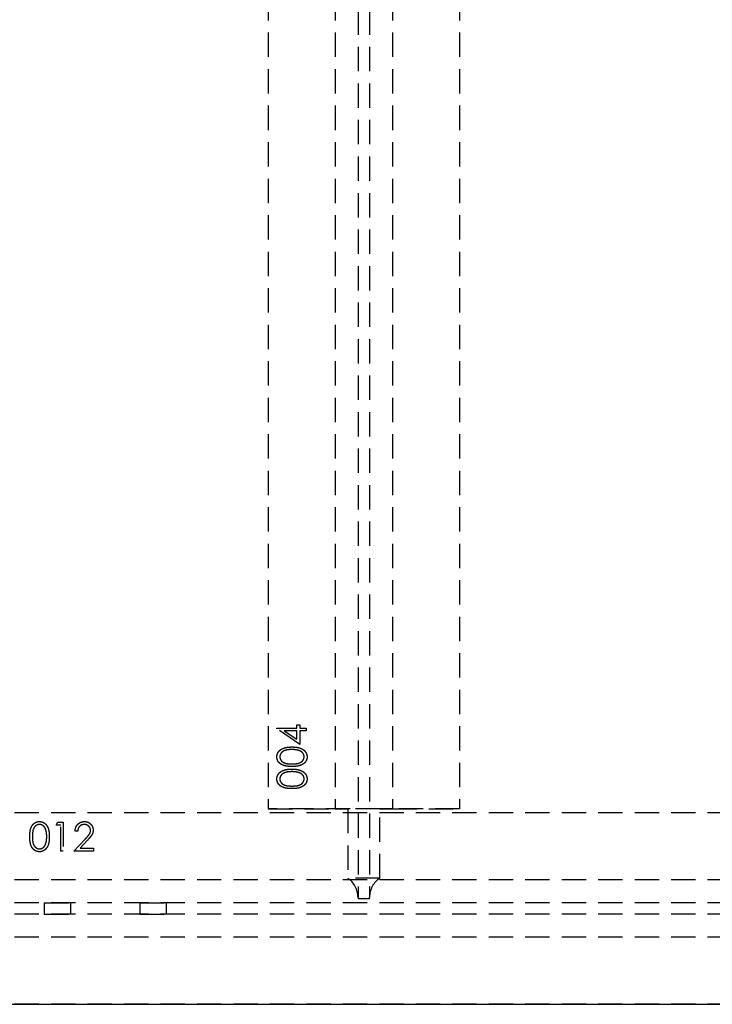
# Model space of a CAD drawing. Header units: millimetres. Extents: x 410 to 11678, y 2765 to 7100.
# Tile 24 of 38: x 6685 to 7047, y 2765 to 3279. Entities that reach past the tile are written whole.
import ezdxf

# ---------------------------------------------------------------- set-up
doc = ezdxf.new("R2010")
doc.units = ezdxf.units.MM
doc.header["$LTSCALE"] = 10
doc.linetypes.add('HIDDEN', pattern=[1.905, 1.27, -0.635])
doc.layers.add('Caillebotis', color=1, linetype='Continuous', lineweight=25)
doc.layers.add('Plancher inferieur', color=7, linetype='Continuous')

msp = doc.modelspace()

# ---------------------------------------------------------------- linework, layer by layer
at = {"layer": 'Caillebotis', "linetype": 'Continuous'}
msp.add_line((3405.02, 2765.44), (11515.02, 2765.44), dxfattribs=at)
at = {"layer": 'Plancher inferieur', "linetype": 'HIDDEN'}
for p, q in [((6862.02, 4808.11), (6862.02, 2821.26)), ((6868.02, 4808.11), (6868.02, 2821.26)), ((6815.02, 4758.44), (6815.02, 2867.44)), ((6850.02, 4758.44), (6850.02, 2867.44)), ((6880.02, 4758.44), (6880.02, 2867.44)), ((6915.02, 4758.44), (6915.02, 2867.44)), ((6819.63, 2909.55), (6830.02, 2909.55)), ((6819.63, 2909.28), (6819.63, 2909.55)), ((6831.56, 2901.09), (6819.63, 2909.28)), ((6830.02, 2911.28), (6831.56, 2911.28)), ((6830.02, 2909.55), (6830.02, 2911.28)), ((6831.56, 2911.28), (6831.56, 2909.55)), ((6831.56, 2909.55), (6835.02, 2909.55)), ((6835.02, 2909.55), (6835.02, 2908.2)), ((6823.5, 2908.2), (6830.02, 2903.73)), ((6830.02, 2908.2), (6823.5, 2908.2)), ((6830.02, 2903.73), (6830.02, 2908.2)), ((6831.56, 2908.2), (6831.56, 2901.09)), ((6835.02, 2908.2), (6831.56, 2908.2)), ((6915.02, 2867.44), (6815.02, 2867.44)), ((6815.02, 2867.44), (6850.02, 2867.44)), ((6850.02, 2867.44), (6856.65, 2867.44)), ((6856.65, 2867.44), (6850.02, 2867.44)), ((6856.65, 2867.44), (6856.65, 2831.26)), ((6873.39, 2867.44), (6856.65, 2867.44)), ((6873.39, 2831.26), (6873.39, 2867.44)), ((6873.39, 2867.44), (6880.02, 2867.44)), ((6880.02, 2867.44), (6873.39, 2867.44)), ((6880.02, 2867.44), (6915.02, 2867.44)), ((11515.02, 2865.44), (6680.02, 2865.44)), ((6704.44, 2858.9), (6705.32, 2860.44)), ((6706.75, 2858.9), (6704.44, 2858.9)), ((6705.32, 2860.44), (6708.1, 2860.44)), ((6706.75, 2845.44), (6706.75, 2858.9)), ((6708.1, 2860.44), (6708.1, 2845.44)), ((6715.6, 2855.82), (6714.25, 2855.82)), ((6713.67, 2845.44), (6719.49, 2851.64)), ((6720.64, 2850.98), (6716.89, 2846.97)), ((6716.89, 2846.97), (6723.87, 2846.97)), ((6723.87, 2846.97), (6723.87, 2845.44)), ((6708.1, 2845.44), (6706.75, 2845.44)), ((6723.87, 2845.44), (6713.67, 2845.44)), ((11515.02, 2830.44), (6680.02, 2830.44)), ((6873.39, 2831.26), (6856.65, 2831.26)), ((6862.02, 2821.26), (6862.02, 2820.44)), ((6868.02, 2820.44), (6868.02, 2821.26)), ((11515.02, 2818.44), (6680.02, 2818.44)), ((6698.02, 2818.44), (6712.02, 2818.44)), ((6698.02, 2818.44), (6698.02, 2812.44)), ((6712.02, 2812.44), (6712.02, 2818.44)), ((6748.02, 2818.44), (6762.02, 2818.44)), ((6748.02, 2818.44), (6748.02, 2812.44)), ((6762.02, 2812.44), (6762.02, 2818.44)), ((6868.02, 2820.44), (6862.02, 2820.44)), ((11515.02, 2812.44), (6680.02, 2812.44)), ((6698.02, 2812.44), (6712.02, 2812.44)), ((6748.02, 2812.44), (6762.02, 2812.44)), ((11515.02, 2800.44), (6680.02, 2800.44)), ((11515.02, 2765.44), (6680.02, 2765.44))]:
    msp.add_line(p, q, dxfattribs=at)
for centre, start, end in [((6850.02, 2821.26), 0, 56.4427), ((6880.02, 2821.26), 123.5573, 180)]:
    msp.add_arc(centre, 12, start, end, dxfattribs=at)
for points, knots in [([(6819.63, 2894.57), (6819.64, 2894.69), (6819.64, 2894.92), (6819.69, 2895.27), (6819.75, 2895.62), (6819.84, 2895.95), (6819.96, 2896.28), (6820.11, 2896.59), (6820.27, 2896.9), (6820.47, 2897.2), (6820.7, 2897.49), (6820.95, 2897.76), (6821.22, 2898.02), (6821.53, 2898.25), (6821.86, 2898.48), (6822.21, 2898.69), (6822.6, 2898.88), (6823, 2899.07), (6823.45, 2899.22), (6823.92, 2899.37), (6824.44, 2899.48), (6824.98, 2899.58), (6825.57, 2899.65), (6826.19, 2899.71), (6826.85, 2899.73), (6827.29, 2899.74), (6827.53, 2899.74)], [0, 0, 0, 0, 0.033788, 0.067226, 0.099841, 0.132545, 0.16513, 0.198011, 0.23128, 0.265044, 0.299216, 0.334359, 0.369695, 0.406258, 0.443804, 0.482982, 0.523085, 0.565267, 0.609343, 0.656393, 0.705887, 0.758326, 0.813833, 0.872795, 0.934723, 1, 1, 1, 1]), ([(6819.63, 2894.57), (6819.64, 2894.69), (6819.64, 2894.92), (6819.69, 2895.27), (6819.75, 2895.62), (6819.84, 2895.95), (6819.96, 2896.28), (6820.11, 2896.59), (6820.27, 2896.9), (6820.47, 2897.2), (6820.7, 2897.49), (6820.95, 2897.76), (6821.22, 2898.02), (6821.53, 2898.25), (6821.86, 2898.48), (6822.21, 2898.69), (6822.6, 2898.88), (6823, 2899.07), (6823.45, 2899.22), (6823.92, 2899.37), (6824.44, 2899.48), (6824.98, 2899.58), (6825.57, 2899.65), (6826.19, 2899.71), (6826.85, 2899.73), (6827.29, 2899.74), (6827.53, 2899.74)], [0, 0, 0, 0, 0.033788, 0.067226, 0.099841, 0.132545, 0.16513, 0.198011, 0.23128, 0.265044, 0.299216, 0.334359, 0.369695, 0.406258, 0.443804, 0.482982, 0.523085, 0.565267, 0.609343, 0.656393, 0.705887, 0.758326, 0.813833, 0.872795, 0.934723, 1, 1, 1, 1]), ([(6827.52, 2898.4), (6827.34, 2898.39), (6826.99, 2898.39), (6826.47, 2898.37), (6825.98, 2898.33), (6825.51, 2898.28), (6825.07, 2898.2), (6824.65, 2898.12), (6824.26, 2898.01), (6823.9, 2897.9), (6823.55, 2897.77), (6823.24, 2897.62), (6822.94, 2897.47), (6822.67, 2897.3), (6822.42, 2897.12), (6822.2, 2896.92), (6822, 2896.72), (6821.77, 2896.43), (6821.53, 2896.06), (6821.32, 2895.59), (6821.2, 2895.1), (6821.18, 2894.77), (6821.17, 2894.61)], [0, 0, 0, 0, 0.065674, 0.128473, 0.188155, 0.24508, 0.299416, 0.350785, 0.399899, 0.446624, 0.491202, 0.533319, 0.573791, 0.612461, 0.649528, 0.685459, 0.720284, 0.754012, 0.819093, 0.880506, 0.940318, 1, 1, 1, 1]), ([(6827.52, 2898.4), (6827.34, 2898.39), (6826.99, 2898.39), (6826.47, 2898.37), (6825.98, 2898.33), (6825.51, 2898.28), (6825.07, 2898.2), (6824.65, 2898.12), (6824.26, 2898.01), (6823.9, 2897.9), (6823.55, 2897.77), (6823.24, 2897.62), (6822.94, 2897.47), (6822.67, 2897.3), (6822.42, 2897.12), (6822.2, 2896.92), (6822, 2896.72), (6821.77, 2896.43), (6821.53, 2896.06), (6821.32, 2895.59), (6821.2, 2895.1), (6821.18, 2894.77), (6821.17, 2894.61)], [0, 0, 0, 0, 0.065674, 0.128473, 0.188155, 0.24508, 0.299416, 0.350785, 0.399899, 0.446624, 0.491202, 0.533319, 0.573791, 0.612461, 0.649528, 0.685459, 0.720284, 0.754012, 0.819093, 0.880506, 0.940318, 1, 1, 1, 1]), ([(6831.29, 2897.83), (6831.16, 2897.87), (6830.88, 2897.97), (6830.46, 2898.08), (6830.02, 2898.18), (6829.56, 2898.26), (6829.08, 2898.32), (6828.58, 2898.36), (6828.05, 2898.39), (6827.7, 2898.4), (6827.52, 2898.4)], [0, 0, 0, 0, 0.110588, 0.224542, 0.342503, 0.464324, 0.590756, 0.722227, 0.858843, 1, 1, 1, 1]), ([(6831.29, 2897.83), (6831.16, 2897.87), (6830.88, 2897.97), (6830.46, 2898.08), (6830.02, 2898.18), (6829.56, 2898.26), (6829.08, 2898.32), (6828.58, 2898.36), (6828.05, 2898.39), (6827.7, 2898.4), (6827.52, 2898.4)], [0, 0, 0, 0, 0.110588, 0.224542, 0.342503, 0.464324, 0.590756, 0.722227, 0.858843, 1, 1, 1, 1]), ([(6827.53, 2899.74), (6827.75, 2899.74), (6828.2, 2899.73), (6828.86, 2899.71), (6829.47, 2899.65), (6830.05, 2899.58), (6830.6, 2899.48), (6831.11, 2899.37), (6831.58, 2899.24), (6832.02, 2899.07), (6832.43, 2898.9), (6832.81, 2898.7), (6833.16, 2898.5), (6833.49, 2898.27), (6833.8, 2898.03), (6834.07, 2897.77), (6834.33, 2897.5), (6834.55, 2897.21), (6834.76, 2896.91), (6834.93, 2896.6), (6835.07, 2896.28), (6835.19, 2895.95), (6835.29, 2895.62), (6835.35, 2895.27), (6835.4, 2894.92), (6835.4, 2894.69), (6835.4, 2894.57)], [0, 0, 0, 0, 0.065069, 0.127067, 0.185532, 0.240785, 0.293004, 0.342556, 0.388955, 0.432815, 0.474671, 0.514821, 0.553655, 0.591479, 0.627861, 0.663639, 0.698823, 0.733433, 0.76763, 0.801074, 0.83425, 0.86697, 0.899712, 0.932696, 0.966173, 1, 1, 1, 1]), ([(6827.53, 2899.74), (6827.75, 2899.74), (6828.2, 2899.73), (6828.86, 2899.71), (6829.47, 2899.65), (6830.05, 2899.58), (6830.6, 2899.48), (6831.11, 2899.37), (6831.58, 2899.24), (6832.02, 2899.07), (6832.43, 2898.9), (6832.81, 2898.7), (6833.16, 2898.5), (6833.49, 2898.27), (6833.8, 2898.03), (6834.07, 2897.77), (6834.33, 2897.5), (6834.55, 2897.21), (6834.76, 2896.91), (6834.93, 2896.6), (6835.07, 2896.28), (6835.19, 2895.95), (6835.29, 2895.62), (6835.35, 2895.27), (6835.4, 2894.92), (6835.4, 2894.69), (6835.4, 2894.57)], [0, 0, 0, 0, 0.065069, 0.127067, 0.185532, 0.240785, 0.293004, 0.342556, 0.388955, 0.432815, 0.474671, 0.514821, 0.553655, 0.591479, 0.627861, 0.663639, 0.698823, 0.733433, 0.76763, 0.801074, 0.83425, 0.86697, 0.899712, 0.932696, 0.966173, 1, 1, 1, 1]), ([(6827.53, 2889.55), (6827.28, 2889.55), (6826.82, 2889.55), (6826.14, 2889.59), (6825.5, 2889.64), (6824.9, 2889.7), (6824.35, 2889.79), (6823.84, 2889.9), (6823.37, 2890.03), (6822.94, 2890.18), (6822.54, 2890.34), (6822.17, 2890.53), (6821.83, 2890.73), (6821.5, 2890.94), (6821.21, 2891.18), (6820.94, 2891.42), (6820.69, 2891.69), (6820.47, 2891.97), (6820.27, 2892.27), (6820.1, 2892.57), (6819.96, 2892.88), (6819.84, 2893.2), (6819.75, 2893.53), (6819.68, 2893.87), (6819.64, 2894.21), (6819.64, 2894.45), (6819.63, 2894.57)], [0, 0, 0, 0, 0.06859, 0.133236, 0.194298, 0.251261, 0.304491, 0.354209, 0.400451, 0.443378, 0.483979, 0.523213, 0.561001, 0.597856, 0.633471, 0.668265, 0.702638, 0.736825, 0.77043, 0.803572, 0.835925, 0.86847, 0.900854, 0.933471, 0.96626, 1, 1, 1, 1]), ([(6827.53, 2889.55), (6827.28, 2889.55), (6826.82, 2889.55), (6826.14, 2889.59), (6825.5, 2889.64), (6824.9, 2889.7), (6824.35, 2889.79), (6823.84, 2889.9), (6823.37, 2890.03), (6822.94, 2890.18), (6822.54, 2890.34), (6822.17, 2890.53), (6821.83, 2890.73), (6821.5, 2890.94), (6821.21, 2891.18), (6820.94, 2891.42), (6820.69, 2891.69), (6820.47, 2891.97), (6820.27, 2892.27), (6820.1, 2892.57), (6819.96, 2892.88), (6819.84, 2893.2), (6819.75, 2893.53), (6819.68, 2893.87), (6819.64, 2894.21), (6819.64, 2894.45), (6819.63, 2894.57)], [0, 0, 0, 0, 0.06859, 0.133236, 0.194298, 0.251261, 0.304491, 0.354209, 0.400451, 0.443378, 0.483979, 0.523213, 0.561001, 0.597856, 0.633471, 0.668265, 0.702638, 0.736825, 0.77043, 0.803572, 0.835925, 0.86847, 0.900854, 0.933471, 0.96626, 1, 1, 1, 1]), ([(6821.17, 2894.61), (6821.18, 2894.44), (6821.2, 2894.11), (6821.32, 2893.62), (6821.53, 2893.15), (6821.77, 2892.78), (6822, 2892.49), (6822.19, 2892.29), (6822.4, 2892.1), (6822.63, 2891.93), (6822.89, 2891.77), (6823.15, 2891.61), (6823.45, 2891.48), (6823.76, 2891.35), (6824.1, 2891.24), (6824.47, 2891.15), (6824.89, 2891.07), (6825.34, 2891.01), (6825.83, 2890.96), (6826.36, 2890.92), (6826.93, 2890.9), (6827.32, 2890.9), (6827.52, 2890.9)], [0, 0, 0, 0, 0.060377, 0.120865, 0.182579, 0.247626, 0.281336, 0.315119, 0.349457, 0.384606, 0.421016, 0.458237, 0.496894, 0.537315, 0.58021, 0.627167, 0.678438, 0.734024, 0.793778, 0.857736, 0.926709, 1, 1, 1, 1]), ([(6821.17, 2894.61), (6821.18, 2894.44), (6821.2, 2894.11), (6821.32, 2893.62), (6821.53, 2893.15), (6821.77, 2892.78), (6822, 2892.49), (6822.19, 2892.29), (6822.4, 2892.1), (6822.63, 2891.93), (6822.89, 2891.77), (6823.15, 2891.61), (6823.45, 2891.48), (6823.76, 2891.35), (6824.1, 2891.24), (6824.47, 2891.15), (6824.89, 2891.07), (6825.34, 2891.01), (6825.83, 2890.96), (6826.36, 2890.92), (6826.93, 2890.9), (6827.32, 2890.9), (6827.52, 2890.9)], [0, 0, 0, 0, 0.060377, 0.120865, 0.182579, 0.247626, 0.281336, 0.315119, 0.349457, 0.384606, 0.421016, 0.458237, 0.496894, 0.537315, 0.58021, 0.627167, 0.678438, 0.734024, 0.793778, 0.857736, 0.926709, 1, 1, 1, 1]), ([(6827.52, 2890.9), (6827.72, 2890.9), (6828.11, 2890.9), (6828.67, 2890.92), (6829.2, 2890.96), (6829.69, 2891.01), (6830.14, 2891.07), (6830.55, 2891.15), (6830.93, 2891.24), (6831.27, 2891.35), (6831.58, 2891.48), (6831.87, 2891.61), (6832.14, 2891.76), (6832.4, 2891.92), (6832.63, 2892.1), (6832.84, 2892.29), (6833.03, 2892.49), (6833.27, 2892.78), (6833.5, 2893.15), (6833.71, 2893.63), (6833.84, 2894.12), (6833.86, 2894.45), (6833.87, 2894.61)], [0, 0, 0, 0, 0.072955, 0.141591, 0.205573, 0.265315, 0.320613, 0.371477, 0.418453, 0.461364, 0.501801, 0.540474, 0.577852, 0.614276, 0.64966, 0.684283, 0.718344, 0.752068, 0.817643, 0.879716, 0.939962, 1, 1, 1, 1]), ([(6827.52, 2890.9), (6827.72, 2890.9), (6828.11, 2890.9), (6828.67, 2890.92), (6829.2, 2890.96), (6829.69, 2891.01), (6830.14, 2891.07), (6830.55, 2891.15), (6830.93, 2891.24), (6831.27, 2891.35), (6831.58, 2891.48), (6831.87, 2891.61), (6832.14, 2891.76), (6832.4, 2891.92), (6832.63, 2892.1), (6832.84, 2892.29), (6833.03, 2892.49), (6833.27, 2892.78), (6833.5, 2893.15), (6833.71, 2893.63), (6833.84, 2894.12), (6833.86, 2894.45), (6833.87, 2894.61)], [0, 0, 0, 0, 0.072955, 0.141591, 0.205573, 0.265315, 0.320613, 0.371477, 0.418453, 0.461364, 0.501801, 0.540474, 0.577852, 0.614276, 0.64966, 0.684283, 0.718344, 0.752068, 0.817643, 0.879716, 0.939962, 1, 1, 1, 1]), ([(6835.4, 2894.57), (6835.4, 2894.45), (6835.4, 2894.21), (6835.36, 2893.87), (6835.29, 2893.53), (6835.2, 2893.21), (6835.09, 2892.89), (6834.94, 2892.58), (6834.77, 2892.28), (6834.58, 2891.98), (6834.36, 2891.7), (6834.12, 2891.44), (6833.84, 2891.19), (6833.55, 2890.96), (6833.22, 2890.74), (6832.88, 2890.54), (6832.5, 2890.36), (6832.1, 2890.19), (6831.67, 2890.04), (6831.2, 2889.9), (6830.69, 2889.8), (6830.13, 2889.71), (6829.54, 2889.64), (6828.9, 2889.59), (6828.23, 2889.55), (6827.76, 2889.55), (6827.53, 2889.55)], [0, 0, 0, 0, 0.033789, 0.066625, 0.099289, 0.131367, 0.163592, 0.196113, 0.228912, 0.26217, 0.296004, 0.330232, 0.365076, 0.400968, 0.437877, 0.475966, 0.51564, 0.556675, 0.600028, 0.64669, 0.696419, 0.749772, 0.80685, 0.86743, 0.931884, 1, 1, 1, 1]), ([(6835.4, 2894.57), (6835.4, 2894.45), (6835.4, 2894.21), (6835.36, 2893.87), (6835.29, 2893.53), (6835.2, 2893.21), (6835.09, 2892.89), (6834.94, 2892.58), (6834.77, 2892.28), (6834.58, 2891.98), (6834.36, 2891.7), (6834.12, 2891.44), (6833.84, 2891.19), (6833.55, 2890.96), (6833.22, 2890.74), (6832.88, 2890.54), (6832.5, 2890.36), (6832.1, 2890.19), (6831.67, 2890.04), (6831.2, 2889.9), (6830.69, 2889.8), (6830.13, 2889.71), (6829.54, 2889.64), (6828.9, 2889.59), (6828.23, 2889.55), (6827.76, 2889.55), (6827.53, 2889.55)], [0, 0, 0, 0, 0.033789, 0.066625, 0.099289, 0.131367, 0.163592, 0.196113, 0.228912, 0.26217, 0.296004, 0.330232, 0.365076, 0.400968, 0.437877, 0.475966, 0.51564, 0.556675, 0.600028, 0.64669, 0.696419, 0.749772, 0.80685, 0.86743, 0.931884, 1, 1, 1, 1]), ([(6833.87, 2894.61), (6833.86, 2894.78), (6833.84, 2895.11), (6833.72, 2895.59), (6833.51, 2896.06), (6833.28, 2896.43), (6833.05, 2896.71), (6832.86, 2896.91), (6832.65, 2897.1), (6832.42, 2897.27), (6832.17, 2897.44), (6831.89, 2897.58), (6831.6, 2897.71), (6831.39, 2897.79), (6831.29, 2897.83)], [0, 0, 0, 0, 0.112802, 0.225203, 0.339663, 0.459731, 0.521784, 0.583969, 0.64821, 0.71391, 0.781027, 0.851466, 0.924059, 1, 1, 1, 1]), ([(6833.87, 2894.61), (6833.86, 2894.78), (6833.84, 2895.11), (6833.72, 2895.59), (6833.51, 2896.06), (6833.28, 2896.43), (6833.05, 2896.71), (6832.86, 2896.91), (6832.65, 2897.1), (6832.42, 2897.27), (6832.17, 2897.44), (6831.89, 2897.58), (6831.6, 2897.71), (6831.39, 2897.79), (6831.29, 2897.83)], [0, 0, 0, 0, 0.112802, 0.225203, 0.339663, 0.459731, 0.521784, 0.583969, 0.64821, 0.71391, 0.781027, 0.851466, 0.924059, 1, 1, 1, 1]), ([(6819.63, 2883.03), (6819.64, 2883.15), (6819.64, 2883.38), (6819.69, 2883.73), (6819.75, 2884.08), (6819.84, 2884.41), (6819.96, 2884.74), (6820.11, 2885.05), (6820.27, 2885.36), (6820.47, 2885.66), (6820.7, 2885.95), (6820.95, 2886.22), (6821.22, 2886.48), (6821.53, 2886.72), (6821.86, 2886.94), (6822.21, 2887.15), (6822.6, 2887.35), (6823, 2887.53), (6823.45, 2887.69), (6823.92, 2887.83), (6824.44, 2887.94), (6824.98, 2888.04), (6825.57, 2888.11), (6826.19, 2888.17), (6826.85, 2888.2), (6827.29, 2888.2), (6827.53, 2888.2)], [0, 0, 0, 0, 0.033788, 0.067226, 0.099841, 0.132545, 0.16513, 0.198011, 0.23128, 0.265044, 0.299216, 0.334359, 0.369695, 0.406258, 0.443804, 0.482982, 0.523085, 0.565267, 0.609343, 0.656393, 0.705887, 0.758326, 0.813833, 0.872795, 0.934723, 1, 1, 1, 1]), ([(6819.63, 2883.03), (6819.64, 2883.15), (6819.64, 2883.38), (6819.69, 2883.73), (6819.75, 2884.08), (6819.84, 2884.41), (6819.96, 2884.74), (6820.11, 2885.05), (6820.27, 2885.36), (6820.47, 2885.66), (6820.7, 2885.95), (6820.95, 2886.22), (6821.22, 2886.48), (6821.53, 2886.72), (6821.86, 2886.94), (6822.21, 2887.15), (6822.6, 2887.35), (6823, 2887.53), (6823.45, 2887.69), (6823.92, 2887.83), (6824.44, 2887.94), (6824.98, 2888.04), (6825.57, 2888.11), (6826.19, 2888.17), (6826.85, 2888.2), (6827.29, 2888.2), (6827.53, 2888.2)], [0, 0, 0, 0, 0.033788, 0.067226, 0.099841, 0.132545, 0.16513, 0.198011, 0.23128, 0.265044, 0.299216, 0.334359, 0.369695, 0.406258, 0.443804, 0.482982, 0.523085, 0.565267, 0.609343, 0.656393, 0.705887, 0.758326, 0.813833, 0.872795, 0.934723, 1, 1, 1, 1]), ([(6827.53, 2888.2), (6827.75, 2888.2), (6828.2, 2888.2), (6828.86, 2888.17), (6829.47, 2888.11), (6830.05, 2888.04), (6830.6, 2887.95), (6831.11, 2887.83), (6831.58, 2887.7), (6832.02, 2887.54), (6832.43, 2887.36), (6832.81, 2887.16), (6833.16, 2886.96), (6833.49, 2886.73), (6833.8, 2886.49), (6834.07, 2886.23), (6834.33, 2885.96), (6834.55, 2885.67), (6834.76, 2885.37), (6834.93, 2885.06), (6835.07, 2884.74), (6835.19, 2884.41), (6835.29, 2884.08), (6835.35, 2883.74), (6835.4, 2883.38), (6835.4, 2883.15), (6835.4, 2883.03)], [0, 0, 0, 0, 0.065069, 0.127067, 0.185532, 0.240785, 0.293004, 0.342556, 0.388955, 0.432815, 0.474671, 0.514821, 0.553655, 0.591479, 0.627861, 0.663639, 0.698823, 0.733433, 0.76763, 0.801074, 0.83425, 0.86697, 0.899712, 0.932696, 0.966173, 1, 1, 1, 1]), ([(6827.53, 2888.2), (6827.75, 2888.2), (6828.2, 2888.2), (6828.86, 2888.17), (6829.47, 2888.11), (6830.05, 2888.04), (6830.6, 2887.95), (6831.11, 2887.83), (6831.58, 2887.7), (6832.02, 2887.54), (6832.43, 2887.36), (6832.81, 2887.16), (6833.16, 2886.96), (6833.49, 2886.73), (6833.8, 2886.49), (6834.07, 2886.23), (6834.33, 2885.96), (6834.55, 2885.67), (6834.76, 2885.37), (6834.93, 2885.06), (6835.07, 2884.74), (6835.19, 2884.41), (6835.29, 2884.08), (6835.35, 2883.74), (6835.4, 2883.38), (6835.4, 2883.15), (6835.4, 2883.03)], [0, 0, 0, 0, 0.065069, 0.127067, 0.185532, 0.240785, 0.293004, 0.342556, 0.388955, 0.432815, 0.474671, 0.514821, 0.553655, 0.591479, 0.627861, 0.663639, 0.698823, 0.733433, 0.76763, 0.801074, 0.83425, 0.86697, 0.899712, 0.932696, 0.966173, 1, 1, 1, 1]), ([(6827.53, 2878.01), (6827.28, 2878.01), (6826.82, 2878.02), (6826.14, 2878.05), (6825.5, 2878.1), (6824.9, 2878.17), (6824.35, 2878.25), (6823.84, 2878.36), (6823.37, 2878.49), (6822.94, 2878.64), (6822.54, 2878.81), (6822.17, 2878.99), (6821.83, 2879.19), (6821.5, 2879.41), (6821.21, 2879.64), (6820.94, 2879.89), (6820.69, 2880.15), (6820.47, 2880.43), (6820.27, 2880.73), (6820.1, 2881.03), (6819.96, 2881.34), (6819.84, 2881.66), (6819.75, 2881.99), (6819.68, 2882.33), (6819.64, 2882.68), (6819.64, 2882.91), (6819.63, 2883.03)], [0, 0, 0, 0, 0.0685895, 0.1332361, 0.1942981, 0.2512605, 0.3044908, 0.3542085, 0.4004508, 0.4433777, 0.4839788, 0.5232133, 0.5610006, 0.5978557, 0.6334713, 0.6682646, 0.7026375, 0.7368246, 0.77043, 0.8035716, 0.8359252, 0.86847, 0.9008539, 0.9334715, 0.9662601, 1, 1, 1, 1]), ([(6827.53, 2878.01), (6827.28, 2878.01), (6826.82, 2878.02), (6826.14, 2878.05), (6825.5, 2878.1), (6824.9, 2878.17), (6824.35, 2878.25), (6823.84, 2878.36), (6823.37, 2878.49), (6822.94, 2878.64), (6822.54, 2878.81), (6822.17, 2878.99), (6821.83, 2879.19), (6821.5, 2879.41), (6821.21, 2879.64), (6820.94, 2879.89), (6820.69, 2880.15), (6820.47, 2880.43), (6820.27, 2880.73), (6820.1, 2881.03), (6819.96, 2881.34), (6819.84, 2881.66), (6819.75, 2881.99), (6819.68, 2882.33), (6819.64, 2882.68), (6819.64, 2882.91), (6819.63, 2883.03)], [0, 0, 0, 0, 0.0685895, 0.1332361, 0.1942981, 0.2512605, 0.3044908, 0.3542085, 0.4004508, 0.4433777, 0.4839788, 0.5232133, 0.5610006, 0.5978557, 0.6334713, 0.6682646, 0.7026375, 0.7368246, 0.77043, 0.8035716, 0.8359252, 0.86847, 0.9008539, 0.9334715, 0.9662601, 1, 1, 1, 1]), ([(6827.52, 2886.86), (6827.34, 2886.86), (6826.99, 2886.85), (6826.47, 2886.83), (6825.98, 2886.79), (6825.51, 2886.74), (6825.07, 2886.66), (6824.65, 2886.58), (6824.26, 2886.47), (6823.9, 2886.36), (6823.55, 2886.23), (6823.24, 2886.08), (6822.94, 2885.93), (6822.67, 2885.76), (6822.42, 2885.58), (6822.2, 2885.38), (6822, 2885.18), (6821.77, 2884.89), (6821.53, 2884.52), (6821.32, 2884.05), (6821.2, 2883.56), (6821.18, 2883.24), (6821.17, 2883.07)], [0, 0, 0, 0, 0.065674, 0.128473, 0.188155, 0.24508, 0.299416, 0.350785, 0.399899, 0.446624, 0.491202, 0.533319, 0.573791, 0.612461, 0.649528, 0.685459, 0.720284, 0.754012, 0.819093, 0.880506, 0.940318, 1, 1, 1, 1]), ([(6827.52, 2886.86), (6827.34, 2886.86), (6826.99, 2886.85), (6826.47, 2886.83), (6825.98, 2886.79), (6825.51, 2886.74), (6825.07, 2886.66), (6824.65, 2886.58), (6824.26, 2886.47), (6823.9, 2886.36), (6823.55, 2886.23), (6823.24, 2886.08), (6822.94, 2885.93), (6822.67, 2885.76), (6822.42, 2885.58), (6822.2, 2885.38), (6822, 2885.18), (6821.77, 2884.89), (6821.53, 2884.52), (6821.32, 2884.05), (6821.2, 2883.56), (6821.18, 2883.24), (6821.17, 2883.07)], [0, 0, 0, 0, 0.065674, 0.128473, 0.188155, 0.24508, 0.299416, 0.350785, 0.399899, 0.446624, 0.491202, 0.533319, 0.573791, 0.612461, 0.649528, 0.685459, 0.720284, 0.754012, 0.819093, 0.880506, 0.940318, 1, 1, 1, 1]), ([(6821.17, 2883.07), (6821.18, 2882.91), (6821.2, 2882.57), (6821.32, 2882.08), (6821.53, 2881.61), (6821.77, 2881.24), (6822, 2880.95), (6822.19, 2880.75), (6822.4, 2880.56), (6822.63, 2880.39), (6822.89, 2880.23), (6823.15, 2880.07), (6823.45, 2879.94), (6823.76, 2879.82), (6824.1, 2879.71), (6824.47, 2879.61), (6824.89, 2879.53), (6825.34, 2879.47), (6825.83, 2879.42), (6826.36, 2879.39), (6826.93, 2879.36), (6827.32, 2879.36), (6827.52, 2879.36)], [0, 0, 0, 0, 0.060377, 0.120865, 0.182579, 0.247626, 0.281336, 0.315119, 0.349457, 0.384606, 0.421016, 0.458237, 0.496894, 0.537315, 0.58021, 0.627167, 0.678438, 0.734024, 0.793778, 0.857736, 0.926709, 1, 1, 1, 1]), ([(6821.17, 2883.07), (6821.18, 2882.91), (6821.2, 2882.57), (6821.32, 2882.08), (6821.53, 2881.61), (6821.77, 2881.24), (6822, 2880.95), (6822.19, 2880.75), (6822.4, 2880.56), (6822.63, 2880.39), (6822.89, 2880.23), (6823.15, 2880.07), (6823.45, 2879.94), (6823.76, 2879.82), (6824.1, 2879.71), (6824.47, 2879.61), (6824.89, 2879.53), (6825.34, 2879.47), (6825.83, 2879.42), (6826.36, 2879.39), (6826.93, 2879.36), (6827.32, 2879.36), (6827.52, 2879.36)], [0, 0, 0, 0, 0.060377, 0.120865, 0.182579, 0.247626, 0.281336, 0.315119, 0.349457, 0.384606, 0.421016, 0.458237, 0.496894, 0.537315, 0.58021, 0.627167, 0.678438, 0.734024, 0.793778, 0.857736, 0.926709, 1, 1, 1, 1]), ([(6831.29, 2886.29), (6831.16, 2886.34), (6830.88, 2886.43), (6830.46, 2886.55), (6830.02, 2886.64), (6829.56, 2886.72), (6829.08, 2886.78), (6828.58, 2886.83), (6828.05, 2886.85), (6827.7, 2886.86), (6827.52, 2886.86)], [0, 0, 0, 0, 0.110588, 0.224542, 0.342503, 0.464324, 0.590756, 0.722227, 0.858843, 1, 1, 1, 1]), ([(6831.29, 2886.29), (6831.16, 2886.34), (6830.88, 2886.43), (6830.46, 2886.55), (6830.02, 2886.64), (6829.56, 2886.72), (6829.08, 2886.78), (6828.58, 2886.83), (6828.05, 2886.85), (6827.7, 2886.86), (6827.52, 2886.86)], [0, 0, 0, 0, 0.110588, 0.224542, 0.342503, 0.464324, 0.590756, 0.722227, 0.858843, 1, 1, 1, 1]), ([(6827.52, 2879.36), (6827.72, 2879.36), (6828.11, 2879.36), (6828.67, 2879.39), (6829.2, 2879.42), (6829.69, 2879.47), (6830.14, 2879.53), (6830.55, 2879.61), (6830.93, 2879.7), (6831.27, 2879.81), (6831.58, 2879.94), (6831.87, 2880.07), (6832.14, 2880.22), (6832.4, 2880.38), (6832.63, 2880.56), (6832.84, 2880.75), (6833.03, 2880.95), (6833.27, 2881.24), (6833.5, 2881.62), (6833.71, 2882.09), (6833.84, 2882.58), (6833.86, 2882.91), (6833.87, 2883.07)], [0, 0, 0, 0, 0.072955, 0.141591, 0.205573, 0.265315, 0.320613, 0.371477, 0.418453, 0.461364, 0.501801, 0.540474, 0.577852, 0.614276, 0.64966, 0.684283, 0.718344, 0.752068, 0.817643, 0.879716, 0.939962, 1, 1, 1, 1]), ([(6827.52, 2879.36), (6827.72, 2879.36), (6828.11, 2879.36), (6828.67, 2879.39), (6829.2, 2879.42), (6829.69, 2879.47), (6830.14, 2879.53), (6830.55, 2879.61), (6830.93, 2879.7), (6831.27, 2879.81), (6831.58, 2879.94), (6831.87, 2880.07), (6832.14, 2880.22), (6832.4, 2880.38), (6832.63, 2880.56), (6832.84, 2880.75), (6833.03, 2880.95), (6833.27, 2881.24), (6833.5, 2881.62), (6833.71, 2882.09), (6833.84, 2882.58), (6833.86, 2882.91), (6833.87, 2883.07)], [0, 0, 0, 0, 0.072955, 0.141591, 0.205573, 0.265315, 0.320613, 0.371477, 0.418453, 0.461364, 0.501801, 0.540474, 0.577852, 0.614276, 0.64966, 0.684283, 0.718344, 0.752068, 0.817643, 0.879716, 0.939962, 1, 1, 1, 1]), ([(6835.4, 2883.03), (6835.4, 2882.91), (6835.4, 2882.68), (6835.36, 2882.33), (6835.29, 2881.99), (6835.2, 2881.67), (6835.09, 2881.35), (6834.94, 2881.04), (6834.77, 2880.74), (6834.58, 2880.44), (6834.36, 2880.17), (6834.12, 2879.9), (6833.84, 2879.65), (6833.55, 2879.42), (6833.22, 2879.21), (6832.88, 2879), (6832.5, 2878.82), (6832.1, 2878.65), (6831.67, 2878.5), (6831.2, 2878.36), (6830.69, 2878.26), (6830.13, 2878.17), (6829.54, 2878.1), (6828.9, 2878.05), (6828.23, 2878.02), (6827.76, 2878.01), (6827.53, 2878.01)], [0, 0, 0, 0, 0.033789, 0.066625, 0.099289, 0.131367, 0.163592, 0.196113, 0.228912, 0.26217, 0.296004, 0.330232, 0.365076, 0.400968, 0.437877, 0.475966, 0.51564, 0.556675, 0.600028, 0.64669, 0.696419, 0.749772, 0.80685, 0.86743, 0.931884, 1, 1, 1, 1]), ([(6835.4, 2883.03), (6835.4, 2882.91), (6835.4, 2882.68), (6835.36, 2882.33), (6835.29, 2881.99), (6835.2, 2881.67), (6835.09, 2881.35), (6834.94, 2881.04), (6834.77, 2880.74), (6834.58, 2880.44), (6834.36, 2880.17), (6834.12, 2879.9), (6833.84, 2879.65), (6833.55, 2879.42), (6833.22, 2879.21), (6832.88, 2879), (6832.5, 2878.82), (6832.1, 2878.65), (6831.67, 2878.5), (6831.2, 2878.36), (6830.69, 2878.26), (6830.13, 2878.17), (6829.54, 2878.1), (6828.9, 2878.05), (6828.23, 2878.02), (6827.76, 2878.01), (6827.53, 2878.01)], [0, 0, 0, 0, 0.033789, 0.066625, 0.099289, 0.131367, 0.163592, 0.196113, 0.228912, 0.26217, 0.296004, 0.330232, 0.365076, 0.400968, 0.437877, 0.475966, 0.51564, 0.556675, 0.600028, 0.64669, 0.696419, 0.749772, 0.80685, 0.86743, 0.931884, 1, 1, 1, 1]), ([(6833.87, 2883.07), (6833.86, 2883.24), (6833.84, 2883.57), (6833.72, 2884.06), (6833.51, 2884.53), (6833.28, 2884.89), (6833.05, 2885.18), (6832.86, 2885.38), (6832.65, 2885.56), (6832.42, 2885.74), (6832.17, 2885.9), (6831.89, 2886.04), (6831.6, 2886.18), (6831.39, 2886.25), (6831.29, 2886.29)], [0, 0, 0, 0, 0.112802, 0.225203, 0.339663, 0.459731, 0.521784, 0.583969, 0.64821, 0.71391, 0.781027, 0.851466, 0.924059, 1, 1, 1, 1]), ([(6833.87, 2883.07), (6833.86, 2883.24), (6833.84, 2883.57), (6833.72, 2884.06), (6833.51, 2884.53), (6833.28, 2884.89), (6833.05, 2885.18), (6832.86, 2885.38), (6832.65, 2885.56), (6832.42, 2885.74), (6832.17, 2885.9), (6831.89, 2886.04), (6831.6, 2886.18), (6831.39, 2886.25), (6831.29, 2886.29)], [0, 0, 0, 0, 0.112802, 0.225203, 0.339663, 0.459731, 0.521784, 0.583969, 0.64821, 0.71391, 0.781027, 0.851466, 0.924059, 1, 1, 1, 1]), ([(6690.6, 2852.93), (6690.6, 2853.17), (6690.6, 2853.64), (6690.63, 2854.32), (6690.68, 2854.96), (6690.75, 2855.55), (6690.83, 2856.11), (6690.95, 2856.62), (6691.07, 2857.09), (6691.22, 2857.52), (6691.39, 2857.91), (6691.57, 2858.29), (6691.78, 2858.63), (6691.99, 2858.95), (6692.22, 2859.25), (6692.47, 2859.52), (6692.74, 2859.76), (6693.02, 2859.98), (6693.31, 2860.18), (6693.61, 2860.35), (6693.93, 2860.5), (6694.25, 2860.61), (6694.58, 2860.71), (6694.91, 2860.77), (6695.26, 2860.81), (6695.49, 2860.82), (6695.61, 2860.82)], [0, 0, 0, 0, 0.0685946, 0.133246, 0.1943126, 0.2512792, 0.3045134, 0.3542349, 0.4004806, 0.4434108, 0.4840149, 0.5232523, 0.5610424, 0.5979002, 0.6335185, 0.6683144, 0.7024957, 0.7366854, 0.7702932, 0.8034373, 0.835913, 0.8684602, 0.9008465, 0.9334665, 0.9662576, 1, 1, 1, 1]), ([(6690.6, 2852.93), (6690.6, 2853.17), (6690.6, 2853.64), (6690.63, 2854.32), (6690.68, 2854.96), (6690.75, 2855.55), (6690.83, 2856.11), (6690.95, 2856.62), (6691.07, 2857.09), (6691.22, 2857.52), (6691.39, 2857.91), (6691.57, 2858.29), (6691.78, 2858.63), (6691.99, 2858.95), (6692.22, 2859.25), (6692.47, 2859.52), (6692.74, 2859.76), (6693.02, 2859.98), (6693.31, 2860.18), (6693.61, 2860.35), (6693.93, 2860.5), (6694.25, 2860.61), (6694.58, 2860.71), (6694.91, 2860.77), (6695.26, 2860.81), (6695.49, 2860.82), (6695.61, 2860.82)], [0, 0, 0, 0, 0.0685946, 0.133246, 0.1943126, 0.2512792, 0.3045134, 0.3542349, 0.4004806, 0.4434108, 0.4840149, 0.5232523, 0.5610424, 0.5979002, 0.6335185, 0.6683144, 0.7024957, 0.7366854, 0.7702932, 0.8034373, 0.835913, 0.8684602, 0.9008465, 0.9334665, 0.9662576, 1, 1, 1, 1]), ([(6695.66, 2859.28), (6695.49, 2859.27), (6695.16, 2859.26), (6694.67, 2859.13), (6694.2, 2858.92), (6693.82, 2858.68), (6693.54, 2858.46), (6693.34, 2858.26), (6693.15, 2858.05), (6692.97, 2857.82), (6692.81, 2857.57), (6692.66, 2857.3), (6692.52, 2857.01), (6692.4, 2856.7), (6692.29, 2856.35), (6692.2, 2855.98), (6692.12, 2855.56), (6692.06, 2855.11), (6692, 2854.62), (6691.97, 2854.09), (6691.94, 2853.53), (6691.94, 2853.14), (6691.94, 2852.94)], [0, 0, 0, 0, 0.060387, 0.120883, 0.182755, 0.247811, 0.281299, 0.315088, 0.349702, 0.384857, 0.420966, 0.458511, 0.497175, 0.537602, 0.580503, 0.627468, 0.678388, 0.733983, 0.793747, 0.857714, 0.926698, 1, 1, 1, 1]), ([(6695.66, 2859.28), (6695.49, 2859.27), (6695.16, 2859.26), (6694.67, 2859.13), (6694.2, 2858.92), (6693.82, 2858.68), (6693.54, 2858.46), (6693.34, 2858.26), (6693.15, 2858.05), (6692.97, 2857.82), (6692.81, 2857.57), (6692.66, 2857.3), (6692.52, 2857.01), (6692.4, 2856.7), (6692.29, 2856.35), (6692.2, 2855.98), (6692.12, 2855.56), (6692.06, 2855.11), (6692, 2854.62), (6691.97, 2854.09), (6691.94, 2853.53), (6691.94, 2853.14), (6691.94, 2852.94)], [0, 0, 0, 0, 0.060387, 0.120883, 0.182755, 0.247811, 0.281299, 0.315088, 0.349702, 0.384857, 0.420966, 0.458511, 0.497175, 0.537602, 0.580503, 0.627468, 0.678388, 0.733983, 0.793747, 0.857714, 0.926698, 1, 1, 1, 1]), ([(6695.61, 2860.82), (6695.73, 2860.82), (6695.97, 2860.81), (6696.32, 2860.77), (6696.66, 2860.71), (6696.99, 2860.61), (6697.32, 2860.5), (6697.64, 2860.35), (6697.95, 2860.18), (6698.24, 2859.98), (6698.53, 2859.76), (6698.8, 2859.51), (6699.06, 2859.23), (6699.3, 2858.93), (6699.53, 2858.59), (6699.74, 2858.24), (6699.93, 2857.86), (6700.11, 2857.45), (6700.27, 2857.01), (6700.41, 2856.53), (6700.53, 2856.02), (6700.62, 2855.47), (6700.7, 2854.89), (6700.75, 2854.27), (6700.78, 2853.61), (6700.79, 2853.16), (6700.79, 2852.93)], [0, 0, 0, 0, 0.033788, 0.067194, 0.099862, 0.132567, 0.165151, 0.197913, 0.231319, 0.265083, 0.299255, 0.334399, 0.369943, 0.406284, 0.444064, 0.482998, 0.523354, 0.565537, 0.609613, 0.656391, 0.705885, 0.758325, 0.813832, 0.872795, 0.934722, 1, 1, 1, 1]), ([(6695.61, 2860.82), (6695.73, 2860.82), (6695.97, 2860.81), (6696.32, 2860.77), (6696.66, 2860.71), (6696.99, 2860.61), (6697.32, 2860.5), (6697.64, 2860.35), (6697.95, 2860.18), (6698.24, 2859.98), (6698.53, 2859.76), (6698.8, 2859.51), (6699.06, 2859.23), (6699.3, 2858.93), (6699.53, 2858.59), (6699.74, 2858.24), (6699.93, 2857.86), (6700.11, 2857.45), (6700.27, 2857.01), (6700.41, 2856.53), (6700.53, 2856.02), (6700.62, 2855.47), (6700.7, 2854.89), (6700.75, 2854.27), (6700.78, 2853.61), (6700.79, 2853.16), (6700.79, 2852.93)], [0, 0, 0, 0, 0.033788, 0.067194, 0.099862, 0.132567, 0.165151, 0.197913, 0.231319, 0.265083, 0.299255, 0.334399, 0.369943, 0.406284, 0.444064, 0.482998, 0.523354, 0.565537, 0.609613, 0.656391, 0.705885, 0.758325, 0.813832, 0.872795, 0.934722, 1, 1, 1, 1]), ([(6699.44, 2852.94), (6699.44, 2853.12), (6699.44, 2853.47), (6699.42, 2853.98), (6699.37, 2854.48), (6699.32, 2854.94), (6699.25, 2855.38), (6699.17, 2855.8), (6699.06, 2856.19), (6698.94, 2856.56), (6698.81, 2856.9), (6698.67, 2857.22), (6698.51, 2857.51), (6698.34, 2857.78), (6698.16, 2858.03), (6697.97, 2858.25), (6697.76, 2858.45), (6697.48, 2858.68), (6697.1, 2858.92), (6696.63, 2859.13), (6696.15, 2859.26), (6695.82, 2859.27), (6695.66, 2859.28)], [0, 0, 0, 0, 0.065681, 0.128486, 0.188175, 0.245106, 0.299448, 0.350823, 0.399942, 0.446672, 0.491255, 0.533376, 0.573853, 0.612526, 0.649597, 0.685532, 0.720106, 0.753838, 0.818925, 0.880493, 0.940311, 1, 1, 1, 1]), ([(6699.44, 2852.94), (6699.44, 2853.12), (6699.44, 2853.47), (6699.42, 2853.98), (6699.37, 2854.48), (6699.32, 2854.94), (6699.25, 2855.38), (6699.17, 2855.8), (6699.06, 2856.19), (6698.94, 2856.56), (6698.81, 2856.9), (6698.67, 2857.22), (6698.51, 2857.51), (6698.34, 2857.78), (6698.16, 2858.03), (6697.97, 2858.25), (6697.76, 2858.45), (6697.48, 2858.68), (6697.1, 2858.92), (6696.63, 2859.13), (6696.15, 2859.26), (6695.82, 2859.27), (6695.66, 2859.28)], [0, 0, 0, 0, 0.065681, 0.128486, 0.188175, 0.245106, 0.299448, 0.350823, 0.399942, 0.446672, 0.491255, 0.533376, 0.573853, 0.612526, 0.649597, 0.685532, 0.720106, 0.753838, 0.818925, 0.880493, 0.940311, 1, 1, 1, 1]), ([(6714.25, 2855.82), (6714.26, 2856), (6714.28, 2856.35), (6714.36, 2856.86), (6714.47, 2857.35), (6714.64, 2857.81), (6714.84, 2858.25), (6715.08, 2858.67), (6715.37, 2859.06), (6715.7, 2859.42), (6716.05, 2859.75), (6716.43, 2860.03), (6716.84, 2860.28), (6717.26, 2860.48), (6717.7, 2860.63), (6718.16, 2860.74), (6718.64, 2860.81), (6718.97, 2860.82), (6719.14, 2860.82)], [0, 0, 0, 0, 0.068791, 0.135103, 0.198979, 0.261904, 0.323495, 0.385195, 0.446969, 0.509765, 0.572251, 0.633405, 0.693251, 0.752583, 0.812579, 0.873275, 0.93555, 1, 1, 1, 1]), ([(6714.25, 2855.82), (6714.26, 2856), (6714.28, 2856.35), (6714.36, 2856.86), (6714.47, 2857.35), (6714.64, 2857.81), (6714.84, 2858.25), (6715.08, 2858.67), (6715.37, 2859.06), (6715.7, 2859.42), (6716.05, 2859.75), (6716.43, 2860.03), (6716.84, 2860.28), (6717.26, 2860.48), (6717.7, 2860.63), (6718.16, 2860.74), (6718.64, 2860.81), (6718.97, 2860.82), (6719.14, 2860.82)], [0, 0, 0, 0, 0.068791, 0.135103, 0.198979, 0.261904, 0.323495, 0.385195, 0.446969, 0.509765, 0.572251, 0.633405, 0.693251, 0.752583, 0.812579, 0.873275, 0.93555, 1, 1, 1, 1]), ([(6719.07, 2859.28), (6718.96, 2859.28), (6718.72, 2859.27), (6718.39, 2859.23), (6718.06, 2859.16), (6717.76, 2859.06), (6717.46, 2858.93), (6717.18, 2858.77), (6716.92, 2858.59), (6716.68, 2858.37), (6716.45, 2858.14), (6716.25, 2857.87), (6716.08, 2857.59), (6715.93, 2857.28), (6715.8, 2856.95), (6715.71, 2856.59), (6715.63, 2856.21), (6715.61, 2855.95), (6715.6, 2855.82)], [0, 0, 0, 0, 0.064439, 0.126547, 0.186887, 0.245878, 0.304041, 0.362191, 0.420976, 0.48066, 0.5406, 0.600689, 0.661936, 0.724443, 0.789038, 0.856314, 0.926352, 1, 1, 1, 1]), ([(6719.07, 2859.28), (6718.96, 2859.28), (6718.72, 2859.27), (6718.39, 2859.23), (6718.06, 2859.16), (6717.76, 2859.06), (6717.46, 2858.93), (6717.18, 2858.77), (6716.92, 2858.59), (6716.68, 2858.37), (6716.45, 2858.14), (6716.25, 2857.87), (6716.08, 2857.59), (6715.93, 2857.28), (6715.8, 2856.95), (6715.71, 2856.59), (6715.63, 2856.21), (6715.61, 2855.95), (6715.6, 2855.82)], [0, 0, 0, 0, 0.064439, 0.126547, 0.186887, 0.245878, 0.304041, 0.362191, 0.420976, 0.48066, 0.5406, 0.600689, 0.661936, 0.724443, 0.789038, 0.856314, 0.926352, 1, 1, 1, 1]), ([(6722.33, 2856.24), (6722.32, 2856.34), (6722.32, 2856.54), (6722.27, 2856.84), (6722.2, 2857.13), (6722.1, 2857.4), (6721.96, 2857.66), (6721.8, 2857.92), (6721.61, 2858.16), (6721.39, 2858.39), (6721.14, 2858.6), (6720.89, 2858.78), (6720.62, 2858.93), (6720.34, 2859.06), (6720.04, 2859.16), (6719.73, 2859.23), (6719.41, 2859.27), (6719.18, 2859.28), (6719.07, 2859.28)], [0, 0, 0, 0, 0.0619654, 0.1221219, 0.1809885, 0.2399332, 0.2999058, 0.3599888, 0.4217757, 0.4865758, 0.5515348, 0.6150175, 0.6772586, 0.73973, 0.8030501, 0.8664951, 0.9319735, 1, 1, 1, 1]), ([(6722.33, 2856.24), (6722.32, 2856.34), (6722.32, 2856.54), (6722.27, 2856.84), (6722.2, 2857.13), (6722.1, 2857.4), (6721.96, 2857.66), (6721.8, 2857.92), (6721.61, 2858.16), (6721.39, 2858.39), (6721.14, 2858.6), (6720.89, 2858.78), (6720.62, 2858.93), (6720.34, 2859.06), (6720.04, 2859.16), (6719.73, 2859.23), (6719.41, 2859.27), (6719.18, 2859.28), (6719.07, 2859.28)], [0, 0, 0, 0, 0.0619654, 0.1221219, 0.1809885, 0.2399332, 0.2999058, 0.3599888, 0.4217757, 0.4865758, 0.5515348, 0.6150175, 0.6772586, 0.73973, 0.8030501, 0.8664951, 0.9319735, 1, 1, 1, 1]), ([(6719.14, 2860.82), (6719.31, 2860.82), (6719.63, 2860.81), (6720.1, 2860.74), (6720.55, 2860.64), (6720.98, 2860.5), (6721.37, 2860.31), (6721.75, 2860.08), (6722.1, 2859.81), (6722.42, 2859.5), (6722.72, 2859.16), (6722.97, 2858.8), (6723.19, 2858.43), (6723.37, 2858.05), (6723.5, 2857.65), (6723.6, 2857.23), (6723.66, 2856.8), (6723.67, 2856.51), (6723.67, 2856.36)], [0, 0, 0, 0, 0.069475, 0.136517, 0.200789, 0.26383, 0.325735, 0.387291, 0.449509, 0.512968, 0.576275, 0.63758, 0.697903, 0.757172, 0.816599, 0.876653, 0.93729, 1, 1, 1, 1]), ([(6719.14, 2860.82), (6719.31, 2860.82), (6719.63, 2860.81), (6720.1, 2860.74), (6720.55, 2860.64), (6720.98, 2860.5), (6721.37, 2860.31), (6721.75, 2860.08), (6722.1, 2859.81), (6722.42, 2859.5), (6722.72, 2859.16), (6722.97, 2858.8), (6723.19, 2858.43), (6723.37, 2858.05), (6723.5, 2857.65), (6723.6, 2857.23), (6723.66, 2856.8), (6723.67, 2856.51), (6723.67, 2856.36)], [0, 0, 0, 0, 0.069475, 0.136517, 0.200789, 0.26383, 0.325735, 0.387291, 0.449509, 0.512968, 0.576275, 0.63758, 0.697903, 0.757172, 0.816599, 0.876653, 0.93729, 1, 1, 1, 1]), ([(6695.61, 2845.05), (6695.49, 2845.05), (6695.26, 2845.06), (6694.91, 2845.1), (6694.58, 2845.16), (6694.25, 2845.25), (6693.93, 2845.37), (6693.62, 2845.51), (6693.32, 2845.68), (6693.03, 2845.87), (6692.75, 2846.09), (6692.48, 2846.34), (6692.24, 2846.61), (6692.01, 2846.91), (6691.79, 2847.23), (6691.59, 2847.57), (6691.4, 2847.95), (6691.23, 2848.35), (6691.08, 2848.78), (6690.95, 2849.25), (6690.84, 2849.77), (6690.75, 2850.32), (6690.68, 2850.91), (6690.63, 2851.55), (6690.6, 2852.23), (6690.6, 2852.69), (6690.6, 2852.93)], [0, 0, 0, 0, 0.033787, 0.066622, 0.099285, 0.131361, 0.163585, 0.196104, 0.228902, 0.262158, 0.295991, 0.330218, 0.36506, 0.400951, 0.43762, 0.475708, 0.515381, 0.556414, 0.599765, 0.646424, 0.696431, 0.749782, 0.806573, 0.867436, 0.931887, 1, 1, 1, 1]), ([(6695.61, 2845.05), (6695.49, 2845.05), (6695.26, 2845.06), (6694.91, 2845.1), (6694.58, 2845.16), (6694.25, 2845.25), (6693.93, 2845.37), (6693.62, 2845.51), (6693.32, 2845.68), (6693.03, 2845.87), (6692.75, 2846.09), (6692.48, 2846.34), (6692.24, 2846.61), (6692.01, 2846.91), (6691.79, 2847.23), (6691.59, 2847.57), (6691.4, 2847.95), (6691.23, 2848.35), (6691.08, 2848.78), (6690.95, 2849.25), (6690.84, 2849.77), (6690.75, 2850.32), (6690.68, 2850.91), (6690.63, 2851.55), (6690.6, 2852.23), (6690.6, 2852.69), (6690.6, 2852.93)], [0, 0, 0, 0, 0.033787, 0.066622, 0.099285, 0.131361, 0.163585, 0.196104, 0.228902, 0.262158, 0.295991, 0.330218, 0.36506, 0.400951, 0.43762, 0.475708, 0.515381, 0.556414, 0.599765, 0.646424, 0.696431, 0.749782, 0.806573, 0.867436, 0.931887, 1, 1, 1, 1]), ([(6691.94, 2852.94), (6691.94, 2852.74), (6691.94, 2852.35), (6691.97, 2851.78), (6692.01, 2851.25), (6692.05, 2850.76), (6692.12, 2850.31), (6692.19, 2849.9), (6692.29, 2849.52), (6692.4, 2849.18), (6692.52, 2848.87), (6692.66, 2848.58), (6692.8, 2848.31), (6692.97, 2848.06), (6693.14, 2847.83), (6693.33, 2847.61), (6693.54, 2847.42), (6693.82, 2847.19), (6694.2, 2846.95), (6694.67, 2846.74), (6695.16, 2846.61), (6695.49, 2846.6), (6695.66, 2846.59)], [0, 0, 0, 0, 0.072951, 0.141584, 0.205926, 0.265301, 0.320597, 0.371817, 0.41879, 0.461699, 0.502134, 0.540804, 0.578181, 0.614297, 0.649678, 0.684299, 0.718359, 0.752081, 0.817652, 0.879722, 0.939966, 1, 1, 1, 1]), ([(6691.94, 2852.94), (6691.94, 2852.74), (6691.94, 2852.35), (6691.97, 2851.78), (6692.01, 2851.25), (6692.05, 2850.76), (6692.12, 2850.31), (6692.19, 2849.9), (6692.29, 2849.52), (6692.4, 2849.18), (6692.52, 2848.87), (6692.66, 2848.58), (6692.8, 2848.31), (6692.97, 2848.06), (6693.14, 2847.83), (6693.33, 2847.61), (6693.54, 2847.42), (6693.82, 2847.19), (6694.2, 2846.95), (6694.67, 2846.74), (6695.16, 2846.61), (6695.49, 2846.6), (6695.66, 2846.59)], [0, 0, 0, 0, 0.072951, 0.141584, 0.205926, 0.265301, 0.320597, 0.371817, 0.41879, 0.461699, 0.502134, 0.540804, 0.578181, 0.614297, 0.649678, 0.684299, 0.718359, 0.752081, 0.817652, 0.879722, 0.939966, 1, 1, 1, 1]), ([(6700.79, 2852.93), (6700.79, 2852.7), (6700.78, 2852.25), (6700.75, 2851.6), (6700.7, 2850.98), (6700.63, 2850.4), (6700.53, 2849.86), (6700.41, 2849.35), (6700.28, 2848.87), (6700.12, 2848.43), (6699.94, 2848.03), (6699.75, 2847.65), (6699.54, 2847.29), (6699.32, 2846.96), (6699.08, 2846.65), (6698.82, 2846.38), (6698.54, 2846.12), (6698.25, 2845.9), (6697.95, 2845.7), (6697.64, 2845.52), (6697.32, 2845.38), (6697, 2845.26), (6696.66, 2845.17), (6696.32, 2845.1), (6695.97, 2845.06), (6695.73, 2845.05), (6695.61, 2845.05)], [0, 0, 0, 0, 0.065063, 0.126773, 0.185516, 0.240765, 0.29298, 0.34225, 0.388919, 0.432776, 0.474628, 0.514775, 0.553606, 0.591426, 0.628028, 0.663804, 0.698984, 0.733591, 0.767628, 0.801208, 0.834264, 0.866981, 0.89972, 0.932702, 0.966176, 1, 1, 1, 1]), ([(6700.79, 2852.93), (6700.79, 2852.7), (6700.78, 2852.25), (6700.75, 2851.6), (6700.7, 2850.98), (6700.63, 2850.4), (6700.53, 2849.86), (6700.41, 2849.35), (6700.28, 2848.87), (6700.12, 2848.43), (6699.94, 2848.03), (6699.75, 2847.65), (6699.54, 2847.29), (6699.32, 2846.96), (6699.08, 2846.65), (6698.82, 2846.38), (6698.54, 2846.12), (6698.25, 2845.9), (6697.95, 2845.7), (6697.64, 2845.52), (6697.32, 2845.38), (6697, 2845.26), (6696.66, 2845.17), (6696.32, 2845.1), (6695.97, 2845.06), (6695.73, 2845.05), (6695.61, 2845.05)], [0, 0, 0, 0, 0.065063, 0.126773, 0.185516, 0.240765, 0.29298, 0.34225, 0.388919, 0.432776, 0.474628, 0.514775, 0.553606, 0.591426, 0.628028, 0.663804, 0.698984, 0.733591, 0.767628, 0.801208, 0.834264, 0.866981, 0.89972, 0.932702, 0.966176, 1, 1, 1, 1]), ([(6698.87, 2849.16), (6698.92, 2849.3), (6699.01, 2849.57), (6699.13, 2849.99), (6699.22, 2850.43), (6699.31, 2850.89), (6699.36, 2851.38), (6699.41, 2851.88), (6699.44, 2852.4), (6699.44, 2852.76), (6699.44, 2852.94)], [0, 0, 0, 0, 0.110588, 0.224542, 0.342503, 0.464324, 0.590756, 0.722227, 0.858843, 1, 1, 1, 1]), ([(6698.87, 2849.16), (6698.92, 2849.3), (6699.01, 2849.57), (6699.13, 2849.99), (6699.22, 2850.43), (6699.31, 2850.89), (6699.36, 2851.38), (6699.41, 2851.88), (6699.44, 2852.4), (6699.44, 2852.76), (6699.44, 2852.94)], [0, 0, 0, 0, 0.110588, 0.224542, 0.342503, 0.464324, 0.590756, 0.722227, 0.858843, 1, 1, 1, 1]), ([(6719.49, 2851.64), (6719.63, 2851.79), (6719.9, 2852.08), (6720.29, 2852.49), (6720.63, 2852.87), (6720.94, 2853.23), (6721.21, 2853.56), (6721.44, 2853.85), (6721.63, 2854.12), (6721.84, 2854.43), (6722.03, 2854.81), (6722.2, 2855.28), (6722.31, 2855.75), (6722.32, 2856.08), (6722.33, 2856.24)], [0, 0, 0, 0, 0.1108026, 0.2128292, 0.3061013, 0.3906473, 0.4669245, 0.534481, 0.5935869, 0.644557, 0.7362005, 0.825024, 0.9119856, 1, 1, 1, 1]), ([(6719.49, 2851.64), (6719.63, 2851.79), (6719.9, 2852.08), (6720.29, 2852.49), (6720.63, 2852.87), (6720.94, 2853.23), (6721.21, 2853.56), (6721.44, 2853.85), (6721.63, 2854.12), (6721.84, 2854.43), (6722.03, 2854.81), (6722.2, 2855.28), (6722.31, 2855.75), (6722.32, 2856.08), (6722.33, 2856.24)], [0, 0, 0, 0, 0.1108026, 0.2128292, 0.3061013, 0.3906473, 0.4669245, 0.534481, 0.5935869, 0.644557, 0.7362005, 0.825024, 0.9119856, 1, 1, 1, 1]), ([(6723.67, 2856.36), (6723.67, 2856.15), (6723.65, 2855.74), (6723.53, 2855.13), (6723.34, 2854.54), (6723.1, 2854.06), (6722.87, 2853.68), (6722.66, 2853.37), (6722.41, 2853.03), (6722.13, 2852.67), (6721.81, 2852.28), (6721.45, 2851.87), (6721.06, 2851.43), (6720.78, 2851.13), (6720.64, 2850.98)], [0, 0, 0, 0, 0.098702, 0.195672, 0.292422, 0.391343, 0.444462, 0.504229, 0.570352, 0.642546, 0.722288, 0.807921, 0.90047, 1, 1, 1, 1]), ([(6723.67, 2856.36), (6723.67, 2856.15), (6723.65, 2855.74), (6723.53, 2855.13), (6723.34, 2854.54), (6723.1, 2854.06), (6722.87, 2853.68), (6722.66, 2853.37), (6722.41, 2853.03), (6722.13, 2852.67), (6721.81, 2852.28), (6721.45, 2851.87), (6721.06, 2851.43), (6720.78, 2851.13), (6720.64, 2850.98)], [0, 0, 0, 0, 0.098702, 0.195672, 0.292422, 0.391343, 0.444462, 0.504229, 0.570352, 0.642546, 0.722288, 0.807921, 0.90047, 1, 1, 1, 1]), ([(6695.66, 2846.59), (6695.82, 2846.6), (6696.15, 2846.61), (6696.64, 2846.74), (6697.11, 2846.94), (6697.48, 2847.18), (6697.76, 2847.4), (6697.96, 2847.59), (6698.14, 2847.81), (6698.32, 2848.04), (6698.48, 2848.29), (6698.63, 2848.56), (6698.76, 2848.85), (6698.84, 2849.06), (6698.87, 2849.16)], [0, 0, 0, 0, 0.112813, 0.225394, 0.339595, 0.459675, 0.521735, 0.583926, 0.648174, 0.713881, 0.781004, 0.851451, 0.924051, 1, 1, 1, 1]), ([(6695.66, 2846.59), (6695.82, 2846.6), (6696.15, 2846.61), (6696.64, 2846.74), (6697.11, 2846.94), (6697.48, 2847.18), (6697.76, 2847.4), (6697.96, 2847.59), (6698.14, 2847.81), (6698.32, 2848.04), (6698.48, 2848.29), (6698.63, 2848.56), (6698.76, 2848.85), (6698.84, 2849.06), (6698.87, 2849.16)], [0, 0, 0, 0, 0.112813, 0.225394, 0.339595, 0.459675, 0.521735, 0.583926, 0.648174, 0.713881, 0.781004, 0.851451, 0.924051, 1, 1, 1, 1])]:
    msp.add_open_spline(points, degree=3, knots=knots, dxfattribs=at)

doc.saveas('drawing.dxf')
